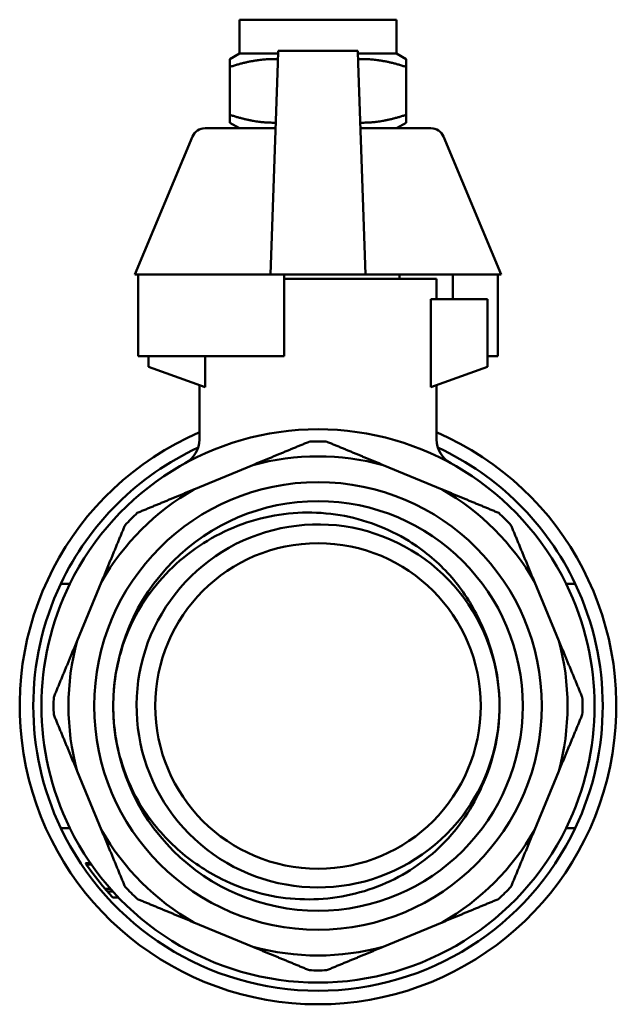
# Model space of a CAD drawing. Header units: millimetres. Extents: x 65 to 370, y 57 to 247.
# Tile 14 of 24: x 213 to 257, y 174 to 247. Entities that reach past the tile are written whole.
import ezdxf

# ---------------------------------------------------------------- set-up
doc = ezdxf.new("R2010")
doc.units = ezdxf.units.MM
doc.layers.add('Видимый контур (ГОСТ)', color=7, linetype='Continuous', lineweight=50)

msp = doc.modelspace()

# ---------------------------------------------------------------- linework, layer by layer
at = {"layer": 'Видимый контур (ГОСТ)'}
for p, q in [((229.473, 246.849), (241.073, 246.849)), ((229.473, 244.349), (229.473, 246.849)), ((241.073, 244.349), (241.073, 246.849)), ((229.473, 244.349), (228.773, 243.945)), ((228.773, 243.365), (228.773, 243.945)), ((229.473, 244.349), (232.34, 244.349)), ((232.347, 244.549), (232.315, 243.636)), ((238.199, 244.549), (232.347, 244.549)), ((238.199, 244.549), (238.231, 243.636)), ((238.206, 244.349), (241.073, 244.349)), ((241.073, 244.349), (241.773, 243.945)), ((241.773, 243.945), (241.773, 243.365)), ((228.773, 239.834), (228.773, 243.365)), ((231.771, 228.049), (232.315, 243.636)), ((238.231, 243.636), (238.775, 228.049)), ((241.773, 239.834), (241.773, 243.365)), ((228.773, 239.253), (228.773, 239.834)), ((241.773, 239.834), (241.773, 239.253)), ((229.473, 238.849), (228.773, 239.253)), ((241.073, 238.849), (241.773, 239.253)), ((226.016, 238.234), (221.773, 228.049)), ((226.94, 238.849), (232.148, 238.849)), ((238.398, 238.849), (243.606, 238.849)), ((244.529, 238.234), (248.773, 228.049)), ((222.01, 228.049), (221.773, 228.049)), ((231.771, 228.049), (222.01, 228.049)), ((222.01, 228.049), (222.01, 222.049)), ((238.775, 228.049), (231.771, 228.049)), ((232.773, 228.049), (232.773, 222.049)), ((248.773, 228.049), (238.775, 228.049)), ((241.273, 228.049), (241.273, 227.749)), ((245.209, 228.049), (245.209, 226.249)), ((248.536, 228.049), (248.536, 222.049)), ((244.023, 227.749), (232.773, 227.749)), ((244.023, 227.749), (244.023, 226.249)), ((243.594, 226.249), (243.594, 219.749)), ((247.773, 226.249), (243.594, 226.249)), ((247.773, 221.249), (247.773, 226.249)), ((222.01, 222.049), (232.773, 222.049)), ((222.773, 222.049), (222.773, 221.249)), ((226.952, 219.749), (226.952, 222.049)), ((226.952, 219.749), (226.952, 222.049)), ((248.536, 222.049), (247.773, 222.049)), ((222.773, 221.249), (226.952, 219.749)), ((243.594, 219.749), (247.773, 221.249)), ((226.523, 219.903), (226.523, 215.901)), ((226.952, 219.749), (226.952, 219.749)), ((244.023, 219.903), (244.023, 215.901)), ((226.114, 212.209), (230.464, 214.011)), ((240.082, 214.011), (244.432, 212.209)), ((216.299, 205.249), (216.973, 205.249)), ((217.511, 201.058), (219.313, 205.408)), ((251.233, 205.408), (253.035, 201.058)), ((254.247, 205.249), (253.573, 205.249)), ((219.313, 187.09), (217.511, 191.44)), ((253.035, 191.44), (251.233, 187.09)), ((216.299, 187.249), (216.973, 187.249)), ((254.247, 187.249), (253.573, 187.249)), ((218.129, 184.648), (218.493, 184.648)), ((218.161, 184.601), (218.525, 184.601)), ((218.186, 184.565), (218.55, 184.565)), ((219.569, 182.763), (219.967, 182.763)), ((219.747, 182.559), (220.149, 182.559)), ((220.141, 182.125), (220.554, 182.125)), ((230.464, 178.488), (226.114, 180.289)), ((244.432, 180.289), (240.082, 178.488))]:
    msp.add_line(p, q, dxfattribs=at)
for radius in [16.5, 15.1, 15.1, 12]:
    msp.add_circle((235.273, 196.249), radius, dxfattribs=at)
for centre, radius, start, end in [((226.94, 237.849), 1, 90, 157.38014), ((243.606, 237.849), 1, 22.61986, 90), ((235.273, 196.249), 22, 113.43618, 66.56382), ((235.273, 196.249), 20.4, 26.17897, 153.82103), ((224.523, 215.901), 2, 298.67957, 0), ((235.273, 196.249), 19.5, 88.12638, 91.87362), ((246.023, 215.901), 2, 180, 241.32043), ((235.273, 196.249), 21, 114.90574, 154.62307), ((235.273, 196.249), 21, 25.37693, 65.09426), ((235.273, 196.249), 18.401, 74.85078, 105.14922), ((235.273, 196.249), 18.401, 119.85078, 150.14922), ((235.273, 196.249), 18.401, 29.85078, 60.14922), ((235.273, 196.249), 19.5, 133.12638, 136.87362), ((235.273, 196.249), 19.5, 43.12638, 46.87362), ((235.273, 196.249), 21, 154.62307, 205.37693), ((235.273, 196.249), 20.393, 153.81166, 206.18834), ((235.273, 196.249), 20.393, 333.81166, 26.18834), ((235.273, 196.249), 21, 334.62307, 25.37693), ((235.273, 196.249), 18.401, 164.85078, 195.14922), ((235.273, 196.249), 18.401, 344.85078, 15.14922), ((235.273, 196.249), 19.5, 178.12638, 181.87362), ((235.273, 196.249), 19.5, 358.12638, 1.87362), ((235.273, 196.249), 13.388, 358.65161, 1.67625), ((235.273, 196.249), 21, 205.37693, 334.62307), ((235.273, 196.249), 20.4, 206.17897, 333.82103), ((235.273, 196.249), 18.401, 209.85078, 240.14922), ((235.273, 196.249), 18.401, 299.85078, 330.14922), ((235.273, 196.249), 20.7, 214.08676, 214.24399), ((235.273, 196.249), 20.7, 214.36346, 220.65531), ((235.273, 196.249), 20.7, 220.65531, 221.40461), ((235.273, 196.249), 20.7, 221.40461, 223.02801), ((235.273, 196.249), 19.5, 223.12638, 226.87362), ((235.273, 196.249), 19.5, 313.12638, 316.87362), ((235.273, 196.249), 18.401, 254.85078, 285.14922), ((235.273, 196.249), 19.5, 268.12638, 271.87362)]:
    msp.add_arc(centre, radius, start, end, dxfattribs=at)
for points, weights in [([(232.326, 243.94), (230.676, 243.999), (228.773, 243.365)], [1.07657226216, 1.0851077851, 1]), ([(241.773, 243.365), (239.87, 243.999), (238.22, 243.94)], [1, 1.0851077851, 1.07657226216]), ([(228.773, 239.834), (230.589, 239.229), (232.162, 239.255)], [1, 1.08091775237, 1.07718573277]), ([(238.384, 239.255), (239.957, 239.229), (241.773, 239.834)], [1.07718573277, 1.08091775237, 1]), ([(230.464, 214.011), (232.489, 214.85), (234.635, 215.739)], [1, 1.00717183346, 1]), ([(235.91, 215.739), (238.057, 214.85), (240.082, 214.011)], [1, 1.00717183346, 1]), ([(221.942, 210.481), (224.089, 211.37), (226.114, 212.209)], [1, 1.00717183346, 1]), ([(244.432, 212.209), (246.457, 211.37), (248.603, 210.481)], [1, 1.00717183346, 1]), ([(219.313, 205.408), (220.152, 207.434), (221.041, 209.58)], [1, 1.00717183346, 1]), ([(249.505, 209.58), (250.394, 207.434), (251.233, 205.408)], [1, 1.00717183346, 1]), ([(215.783, 196.887), (216.672, 199.033), (217.511, 201.058)], [1, 1.00717183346, 1]), ([(253.035, 201.058), (253.874, 199.033), (254.762, 196.887)], [1, 1.00717183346, 1]), ([(217.511, 191.44), (216.672, 193.466), (215.783, 195.612)], [1, 1.00717183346, 1]), ([(254.762, 195.612), (253.874, 193.466), (253.035, 191.44)], [1, 1.00717183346, 1]), ([(221.041, 182.919), (220.152, 185.065), (219.313, 187.09)], [1, 1.00717183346, 1]), ([(251.233, 187.09), (250.394, 185.065), (249.505, 182.919)], [1, 1.00717183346, 1]), ([(226.114, 180.289), (224.089, 181.128), (221.942, 182.017)], [1, 1.00717183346, 1]), ([(248.603, 182.017), (246.457, 181.128), (244.432, 180.289)], [1, 1.00717183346, 1]), ([(234.635, 176.76), (232.489, 177.649), (230.464, 178.488)], [1, 1.00717183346, 1]), ([(240.082, 178.488), (238.057, 177.649), (235.91, 176.76)], [1, 1.00717183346, 1])]:
    msp.add_rational_spline(points, weights, degree=2, dxfattribs=at)
for points, knots in [([(222.272, 203.697), (223.31, 205.326), (224.653, 206.738), (227.781, 208.943), (229.527, 209.725), (233.187, 210.561), (235.064, 210.62), (238.697, 210.016), (240.421, 209.371), (243.027, 207.758), (243.989, 206.967), (245.663, 205.158), (246.369, 204.153), (246.931, 203.066)], [0, 0, 0, 0, 0.579453, 0.579453, 1.148393, 1.148393, 1.706817, 1.706817, 2.254721, 2.254721, 2.627542, 2.627542, 2.995287, 2.995287, 2.995287, 2.995287]), ([(248.655, 196.641), (248.564, 199.731), (247.363, 202.777), (245.32, 205.098), (243.245, 207.454), (240.316, 209.042), (237.209, 209.497), (234.11, 209.949), (230.859, 209.271), (228.201, 207.617), (225.549, 205.967), (223.507, 203.359), (222.541, 200.389), (221.577, 197.425), (221.692, 194.122), (222.86, 191.233), (224.037, 188.322), (226.272, 185.853), (229.052, 184.394), (231.817, 182.943), (235.099, 182.503), (238.149, 183.174), (241.213, 183.848), (244.018, 185.638), (245.92, 188.133), (247.619, 190.361), (248.591, 193.134), (248.657, 195.934)], [-6.253929, -6.253929, -6.253929, -6.253929, -5.561152, -5.561152, -5.561152, -4.857486, -4.857486, -4.857486, -4.155848, -4.155848, -4.155848, -3.455947, -3.455947, -3.455947, -2.757502, -2.757502, -2.757502, -2.05405, -2.05405, -2.05405, -1.35431, -1.35431, -1.35431, -0.651293, -0.651293, -0.651293, -0.023534, -0.023534, -0.023534, -0.023534]), ([(220.173, 196.206), (220.169, 197.748), (220.41, 199.284), (221.379, 202.23), (221.982, 203.242), (222.272, 203.697)], [0, 0, 0, 0, 0.4624374, 0.4624374, 0.9323479, 0.9323479, 0.9323479, 0.9323479]), ([(246.931, 203.066), (247.253, 202.442), (247.69, 201.533), (248.414, 199.154), (248.619, 197.905), (248.655, 196.641)], [0, 0, 0, 0, 0.2105084, 0.2105084, 0.4298163, 0.4298163, 0.4298163, 0.4298163]), ([(222.315, 188.727), (221.931, 189.321), (221.371, 190.318), (220.428, 193.129), (220.178, 194.664), (220.173, 196.206)], [0, 0, 0, 0, 0.2120818, 0.2120818, 0.4410716, 0.4410716, 0.4410716, 0.4410716]), ([(248.657, 195.934), (248.629, 194.671), (248.43, 193.421), (247.72, 191.037), (247.288, 190.125), (246.97, 189.5)], [0.0311587, 0.0311587, 0.0311587, 0.0311587, 0.4108852, 0.4108852, 0.7757162, 0.7757162, 0.7757162, 0.7757162]), ([(246.97, 189.5), (246.165, 187.919), (245.056, 186.513), (242.339, 184.176), (240.748, 183.279), (237.28, 182.126), (235.431, 181.894), (231.713, 182.149), (229.88, 182.647), (227.006, 184.063), (225.904, 184.807), (223.916, 186.578), (223.041, 187.601), (222.315, 188.727)], [0, 0, 0, 0, 0.532077, 0.532077, 1.074658, 1.074658, 1.627739, 1.627739, 2.191314, 2.191314, 2.587512, 2.587512, 2.988774, 2.988774, 2.988774, 2.988774]), ([(218.186, 184.565), (218.182, 184.57), (218.179, 184.575), (218.166, 184.595), (218.161, 184.601), (218.161, 184.601)], [-0.02512398, -0.02512398, -0.02512398, -0.02512398, -0.0201244, -0.0201244, 0, 0, 0, 0])]:
    msp.add_open_spline(points, degree=3, knots=knots, dxfattribs=at)

doc.saveas('drawing.dxf')
